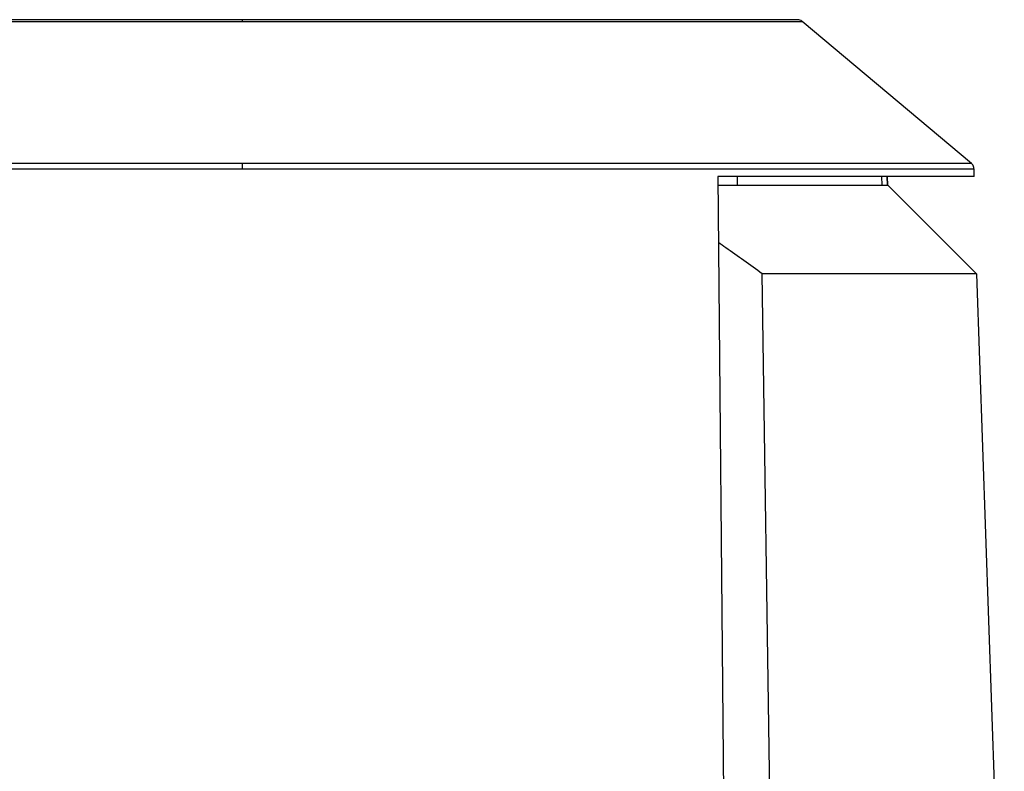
# Model space of a CAD drawing. Header units: millimetres. Extents: x 226 to 954, y 75 to 822.
# Tile 95 of 130: x 855 to 924, y 476 to 529. Entities that reach past the tile are written whole.
import ezdxf

# ---------------------------------------------------------------- set-up
doc = ezdxf.new("R2010")
doc.units = ezdxf.units.MM

msp = doc.modelspace()

# ---------------------------------------------------------------- linework, layer by layer
at = {"color": 179, "linetype": 'Continuous', "lineweight": 25}
for p, q in [((915.47, 524.509), (910.246, 528.893)), ((922.12, 518.93), (915.47, 524.509)), ((922.312, 518.01), (922.298, 518.56)), ((904.333, 518.01), (904.933, 455.31)), ((915.819, 518.01), (915.834, 517.41)), ((916.234, 517.41), (916.219, 518.01)), ((916.25, 517.41), (916.234, 518.01)), ((916.25, 517.41), (922.467, 511.193)), ((908.258, 455.31), (907.458, 511.193)), ((922.467, 511.193), (924.418, 455.31))]:
    msp.add_line(p, q, dxfattribs=at)
at = {"color": 8, "linetype": 'Continuous', "lineweight": 25}
msp.add_line((905.722, 517.41), (905.71, 518.01), dxfattribs=at)
for points, knots in [([(831.802, 528.893), (831.809, 528.893), (831.822, 528.893), (831.928, 528.893), (832.096, 528.893), (832.332, 528.893), (832.633, 528.893), (832.998, 528.893), (833.425, 528.893), (833.911, 528.893), (834.455, 528.893), (835.054, 528.893), (835.705, 528.893), (836.452, 528.893), (837.302, 528.893), (838.263, 528.893), (839.281, 528.893), (840.347, 528.893), (841.458, 528.893), (842.607, 528.893), (843.788, 528.893), (845.385, 528.893), (847.526, 528.893), (849.81, 528.893), (851.735, 528.893), (853.604, 528.893), (855.476, 528.893), (857.337, 528.893), (858.692, 528.893), (860.087, 528.893), (861.517, 528.893), (863.437, 528.893), (865.757, 528.893), (868.441, 528.893), (870.181, 528.893), (871.024, 528.893)], [0, 0, 0, 0, 0.026522, 0.053021, 0.079474, 0.105858, 0.132152, 0.158333, 0.184381, 0.210273, 0.235992, 0.261517, 0.286831, 0.311916, 0.341694, 0.371093, 0.400091, 0.428665, 0.456798, 0.484473, 0.511675, 0.538391, 0.590331, 0.646086, 0.672994, 0.699254, 0.749399, 0.773314, 0.796621, 0.819328, 0.844414, 0.86875, 0.915241, 0.958941, 1, 1, 1, 1]), ([(871.024, 528.893), (872.309, 528.893), (874.52, 528.893), (877.193, 528.893), (879.07, 528.893), (880.532, 528.893), (881.97, 528.893), (883.382, 528.893), (885.247, 528.893), (887.12, 528.893), (888.981, 528.893), (890.39, 528.893), (892.28, 528.893), (894.538, 528.893), (896.664, 528.893), (898.26, 528.893), (899.442, 528.893), (900.591, 528.893), (901.701, 528.893), (902.768, 528.893), (903.785, 528.893), (904.747, 528.893), (905.597, 528.893), (906.343, 528.893), (906.994, 528.893), (907.593, 528.893), (908.137, 528.893), (908.624, 528.893), (909.051, 528.893), (909.416, 528.893), (909.717, 528.893), (909.953, 528.893), (910.121, 528.893), (910.227, 528.893), (910.24, 528.893), (910.246, 528.893)], [0, 0, 0, 0, 0.062569, 0.107647, 0.13125, 0.155586, 0.180672, 0.203797, 0.227545, 0.27694, 0.3026, 0.32843, 0.354886, 0.409669, 0.461609, 0.488326, 0.515527, 0.543202, 0.571335, 0.599909, 0.628907, 0.658306, 0.688084, 0.713169, 0.738483, 0.764008, 0.789727, 0.815619, 0.841667, 0.867848, 0.894142, 0.920526, 0.946979, 0.973478, 1, 1, 1, 1]), ([(871.024, 518.93), (869.006, 518.93), (866.447, 518.93), (862.814, 518.93), (860.626, 518.93), (858.412, 518.93), (856.789, 518.93), (855.23, 518.93), (853.216, 518.93), (850.66, 518.93), (847.644, 518.93), (845.177, 518.93), (842.746, 518.93), (840.84, 518.93), (838.998, 518.93), (837.656, 518.93), (836.333, 518.93), (835.032, 518.93), (833.758, 518.93), (832.514, 518.93), (831.304, 518.93), (830.134, 518.93), (829.006, 518.93), (827.926, 518.93), (826.898, 518.93), (825.926, 518.93), (825.013, 518.93), (824.165, 518.93), (823.385, 518.93), (822.676, 518.93), (821.829, 518.93), (821.141, 518.93), (820.619, 518.93), (820.312, 518.93), (820.093, 518.93), (819.955, 518.93), (819.938, 518.93), (819.929, 518.93)], [0, 0, 0, 0, 0.0754442, 0.0956566, 0.137023, 0.1585565, 0.1806715, 0.1998994, 0.2195588, 0.260191, 0.3025999, 0.3442299, 0.365645, 0.4096706, 0.4310677, 0.4528151, 0.4749082, 0.497342, 0.5201099, 0.5432047, 0.5666179, 0.5903401, 0.6143606, 0.6386675, 0.6632482, 0.6880886, 0.7131736, 0.7384871, 0.764012, 0.7897302, 0.8156227, 0.8678504, 0.8941438, 0.920528, 0.9469807, 0.9734793, 1, 1, 1, 1]), ([(819.751, 518.56), (819.759, 518.56), (819.776, 518.56), (819.915, 518.56), (820.135, 518.56), (820.443, 518.56), (820.837, 518.56), (821.314, 518.56), (821.871, 518.56), (822.507, 518.56), (823.219, 518.56), (824.002, 518.56), (824.853, 518.56), (825.768, 518.56), (826.744, 518.56), (827.776, 518.56), (828.86, 518.56), (829.991, 518.56), (831.166, 518.56), (832.379, 518.56), (833.628, 518.56), (834.906, 518.56), (836.212, 518.56), (837.968, 518.56), (840.31, 518.56), (843.281, 518.56), (845.898, 518.56), (847.988, 518.56), (849.623, 518.56), (851.338, 518.56), (853.699, 518.56), (856.615, 518.56), (860.064, 518.56), (863.887, 518.56), (867.529, 518.56), (870.058, 518.56), (871.024, 518.56)], [0, 0, 0, 0, 0.026522, 0.05302, 0.079473, 0.105857, 0.132151, 0.158331, 0.184378, 0.210271, 0.235989, 0.261514, 0.286828, 0.311913, 0.336753, 0.361334, 0.385641, 0.409661, 0.433384, 0.456797, 0.479892, 0.50266, 0.525093, 0.547187, 0.590331, 0.636973, 0.681821, 0.703569, 0.724869, 0.7494, 0.773315, 0.819328, 0.863749, 0.905806, 0.964005, 1, 1, 1, 1]), ([(871.024, 518.56), (873.05, 518.56), (875.618, 518.56), (879.264, 518.56), (881.459, 518.56), (883.68, 518.56), (885.309, 518.56), (886.874, 518.56), (888.895, 518.56), (891.46, 518.56), (894.487, 518.56), (896.961, 518.56), (899.401, 518.56), (901.794, 518.56), (904.081, 518.56), (905.837, 518.56), (907.142, 518.56), (908.421, 518.56), (909.669, 518.56), (910.883, 518.56), (912.058, 518.56), (913.189, 518.56), (914.273, 518.56), (915.305, 518.56), (916.28, 518.56), (917.196, 518.56), (918.047, 518.56), (918.83, 518.56), (919.541, 518.56), (920.177, 518.56), (920.735, 518.56), (921.212, 518.56), (921.606, 518.56), (921.914, 518.56), (922.134, 518.56), (922.272, 518.56), (922.289, 518.56), (922.298, 518.56)], [0, 0, 0, 0, 0.075444, 0.095657, 0.137023, 0.158556, 0.180671, 0.199899, 0.219559, 0.260191, 0.3026, 0.34423, 0.365645, 0.40967, 0.452815, 0.474908, 0.497342, 0.520109, 0.543204, 0.566617, 0.59034, 0.61436, 0.638667, 0.663248, 0.688088, 0.713173, 0.738486, 0.764011, 0.78973, 0.815622, 0.841669, 0.86785, 0.894143, 0.920527, 0.94698, 0.973478, 1, 1, 1, 1])]:
    msp.add_open_spline(points, degree=3, knots=knots, dxfattribs=at)
at = {"color": 179, "linetype": 'Continuous', "lineweight": 25}
for points, knots in [([(871.024, 529.01), (869.75, 529.01), (867.557, 529.01), (864.906, 529.01), (862.543, 529.01), (860.172, 529.01), (857.837, 529.01), (855.528, 529.01), (853.663, 529.01), (851.818, 529.01), (850.428, 529.01), (849.043, 529.01), (847.275, 529.01), (845.595, 529.01), (844.012, 529.01), (842.84, 529.01), (841.7, 529.01), (840.599, 529.01), (839.541, 529.01), (838.532, 529.01), (837.578, 529.01), (836.684, 529.01), (835.857, 529.01), (835.1, 529.01), (834.42, 529.01), (833.651, 529.01), (833.066, 529.01), (832.649, 529.01), (832.415, 529.01), (832.248, 529.01), (832.143, 529.01), (832.13, 529.01), (832.124, 529.01)], [0, 0, 0, 0, 0.06257, 0.107647, 0.131251, 0.180673, 0.227546, 0.251924, 0.302601, 0.328432, 0.354888, 0.381969, 0.409671, 0.461611, 0.488328, 0.51553, 0.543204, 0.571337, 0.599912, 0.62891, 0.658309, 0.688087, 0.718216, 0.74867, 0.779418, 0.810428, 0.867847, 0.894141, 0.920526, 0.946979, 0.973478, 1, 1, 1, 1]), ([(871.024, 528.893), (871.024, 528.927), (871.024, 528.994), (871.024, 529.005), (871.024, 529.01)], [0, 0, 0, 0, 0.499991, 1, 1, 1, 1]), ([(909.925, 529.01), (909.918, 529.01), (909.905, 529.01), (909.8, 529.01), (909.634, 529.01), (909.399, 529.01), (908.983, 529.01), (908.398, 529.01), (907.629, 529.01), (906.949, 529.01), (906.192, 529.01), (905.364, 529.01), (904.471, 529.01), (903.517, 529.01), (902.508, 529.01), (901.45, 529.01), (900.348, 529.01), (899.209, 529.01), (898.037, 529.01), (896.453, 529.01), (894.33, 529.01), (892.065, 529.01), (890.156, 529.01), (888.742, 529.01), (886.904, 529.01), (885.071, 529.01), (883.256, 529.01), (881.873, 529.01), (879.99, 529.01), (877.634, 529.01), (874.491, 529.01), (872.299, 529.01), (871.024, 529.01)], [0, 0, 0, 0, 0.026522, 0.0530211, 0.0794742, 0.1058589, 0.1321528, 0.1895721, 0.2205819, 0.2513298, 0.2817836, 0.3119133, 0.3416907, 0.3710901, 0.4000879, 0.4286628, 0.4567959, 0.4844705, 0.5116723, 0.538389, 0.5903294, 0.6460848, 0.672993, 0.6992531, 0.7248669, 0.7733132, 0.7966205, 0.8193274, 0.8444128, 0.8923528, 0.9374303, 1, 1, 1, 1]), ([(910.246, 528.893), (910.198, 528.927), (910.101, 528.994), (909.984, 529.005), (909.925, 529.01)], [0, 0, 0, 0, 0.499991, 1, 1, 1, 1]), ([(871.024, 518.56), (871.024, 518.595), (871.024, 518.665), (871.024, 518.766), (871.024, 518.858), (871.024, 518.906), (871.024, 518.93)], [0, 0, 0, 0, 0.247158, 0.5000052, 0.7528215, 1, 1, 1, 1]), ([(922.293, 518.56), (922.293, 518.591), (922.291, 518.673), (922.243, 518.786), (922.181, 518.877), (922.134, 518.915), (922.118, 518.928)], [0, 0, 0, 0, 0.22295, 0.575605, 0.851524, 1, 1, 1, 1]), ([(922.312, 518.01), (922.306, 518.01), (922.293, 518.01), (922.19, 518.01), (922.025, 518.01), (921.793, 518.01), (921.495, 518.01), (921.132, 518.01), (920.703, 518.01), (920.211, 518.01), (919.655, 518.01), (919.035, 518.01), (918.354, 518.01), (917.611, 518.01), (916.808, 518.01), (915.946, 518.01), (915.025, 518.01), (914.047, 518.01), (912.669, 518.01), (911.183, 518.01), (909.593, 518.01), (908.351, 518.01), (907.059, 518.01), (905.724, 518.01), (904.797, 518.01), (904.333, 518.01)], [0, 0, 0, 0, 0.041667, 0.083333, 0.125, 0.166667, 0.208333, 0.25, 0.291667, 0.333333, 0.375, 0.416667, 0.458333, 0.5, 0.541667, 0.583333, 0.625, 0.666667, 0.708333, 0.791667, 0.833333, 0.875, 0.916667, 0.958333, 1, 1, 1, 1]), ([(904.339, 517.41), (904.377, 517.41), (904.879, 517.41), (905.784, 517.41), (907.044, 517.41), (908.226, 517.41), (909.336, 517.41), (910.369, 517.41), (911.325, 517.41), (912.2, 517.41), (912.994, 517.41), (913.941, 517.41), (914.719, 517.41), (915.323, 517.41), (915.688, 517.41), (915.963, 517.41), (916.156, 517.41), (916.208, 517.41), (916.234, 517.41)], [0, 0, 0, 0, 0.005118, 0.067298, 0.129478, 0.191658, 0.253839, 0.316019, 0.378199, 0.440379, 0.502559, 0.564739, 0.689099, 0.75128, 0.81346, 0.87564, 0.93782, 1, 1, 1, 1]), ([(907.458, 511.193), (907.028, 511.503), (906.178, 512.117), (905.151, 512.845), (904.551, 513.261), (904.377, 513.381)], [0, 0, 0, 0, 0.42098, 0.831958, 1, 1, 1, 1]), ([(922.467, 511.193), (922.459, 511.193), (922.444, 511.193), (922.321, 511.193), (922.125, 511.193), (921.849, 511.193), (921.495, 511.193), (921.064, 511.193), (920.556, 511.193), (919.972, 511.193), (919.312, 511.193), (918.579, 511.193), (917.772, 511.193), (916.894, 511.193), (915.629, 511.193), (914.226, 511.193), (912.691, 511.193), (911.477, 511.193), (910.199, 511.193), (908.865, 511.193), (907.927, 511.193), (907.458, 511.193)], [0, 0, 0, 0, 0.05, 0.1, 0.15, 0.2, 0.25, 0.3, 0.35, 0.4, 0.45, 0.5, 0.55, 0.6, 0.65, 0.75, 0.8, 0.85, 0.9, 0.95, 1, 1, 1, 1])]:
    msp.add_open_spline(points, degree=3, knots=knots, dxfattribs=at)
at = {"color": 8, "linetype": 'Continuous', "lineweight": 25}
for points in [[(872.449, 518.93), (871.974, 518.93), (871.499, 518.93), (871.024, 518.93)], [(873.912, 518.93), (873.424, 518.93), (872.937, 518.93), (872.449, 518.93)], [(875.413, 518.93), (874.913, 518.93), (874.413, 518.93), (873.912, 518.93)], [(876.952, 518.93), (876.44, 518.93), (875.927, 518.93), (875.413, 518.93)], [(878.557, 518.93), (878.023, 518.93), (877.488, 518.93), (876.952, 518.93)], [(880.199, 518.93), (879.653, 518.93), (879.105, 518.93), (878.557, 518.93)], [(881.876, 518.93), (881.319, 518.93), (880.76, 518.93), (880.199, 518.93)], [(883.588, 518.93), (883.02, 518.93), (882.449, 518.93), (881.876, 518.93)], [(885.331, 518.93), (884.753, 518.93), (884.172, 518.93), (883.588, 518.93)], [(887.071, 518.93), (886.494, 518.93), (885.914, 518.93), (885.331, 518.93)], [(888.836, 518.93), (888.251, 518.93), (887.663, 518.93), (887.071, 518.93)], [(890.622, 518.93), (890.031, 518.93), (889.436, 518.93), (888.836, 518.93)], [(892.425, 518.93), (891.829, 518.93), (891.228, 518.93), (890.622, 518.93)], [(893.965, 518.93), (893.456, 518.93), (892.943, 518.93), (892.425, 518.93)], [(895.511, 518.93), (895.001, 518.93), (894.485, 518.93), (893.965, 518.93)], [(897.06, 518.93), (896.549, 518.93), (896.033, 518.93), (895.511, 518.93)], [(898.607, 518.93), (898.097, 518.93), (897.581, 518.93), (897.06, 518.93)], [(900.149, 518.93), (899.641, 518.93), (899.127, 518.93), (898.607, 518.93)], [(901.681, 518.93), (901.178, 518.93), (900.667, 518.93), (900.149, 518.93)], [(903.038, 518.93), (902.592, 518.93), (902.139, 518.93), (901.681, 518.93)], [(904.379, 518.93), (903.938, 518.93), (903.491, 518.93), (903.038, 518.93)], [(905.702, 518.93), (905.268, 518.93), (904.827, 518.93), (904.379, 518.93)], [(907.003, 518.93), (906.576, 518.93), (906.143, 518.93), (905.702, 518.93)], [(908.277, 518.93), (907.86, 518.93), (907.435, 518.93), (907.003, 518.93)], [(909.521, 518.93), (909.114, 518.93), (908.7, 518.93), (908.277, 518.93)], [(910.73, 518.93), (910.336, 518.93), (909.933, 518.93), (909.521, 518.93)], [(911.901, 518.93), (911.52, 518.93), (911.129, 518.93), (910.73, 518.93)], [(913.028, 518.93), (912.662, 518.93), (912.286, 518.93), (911.901, 518.93)], [(914.108, 518.93), (913.758, 518.93), (913.398, 518.93), (913.028, 518.93)], [(915.136, 518.93), (914.804, 518.93), (914.461, 518.93), (914.108, 518.93)], [(916.108, 518.93), (915.796, 518.93), (915.471, 518.93), (915.136, 518.93)], [(917.021, 518.93), (916.728, 518.93), (916.424, 518.93), (916.108, 518.93)], [(917.869, 518.93), (917.598, 518.93), (917.315, 518.93), (917.021, 518.93)], [(918.649, 518.93), (918.402, 518.93), (918.141, 518.93), (917.869, 518.93)], [(919.358, 518.93), (919.135, 518.93), (918.898, 518.93), (918.649, 518.93)], [(919.991, 518.93), (919.794, 518.93), (919.582, 518.93), (919.358, 518.93)], [(920.547, 518.93), (920.376, 518.93), (920.191, 518.93), (919.991, 518.93)], [(921.023, 518.93), (920.878, 518.93), (920.72, 518.93), (920.547, 518.93)], [(921.415, 518.93), (921.298, 518.93), (921.168, 518.93), (921.023, 518.93)], [(921.722, 518.93), (921.634, 518.93), (921.532, 518.93), (921.415, 518.93)], [(921.942, 518.93), (921.884, 518.93), (921.81, 518.93), (921.722, 518.93)], [(922.075, 518.93), (922.046, 518.93), (922.001, 518.93), (921.942, 518.93)], [(922.12, 518.93), (922.12, 518.93), (922.105, 518.93), (922.075, 518.93)]]:
    msp.add_open_spline(points, degree=3, dxfattribs=at)

doc.saveas('drawing.dxf')
